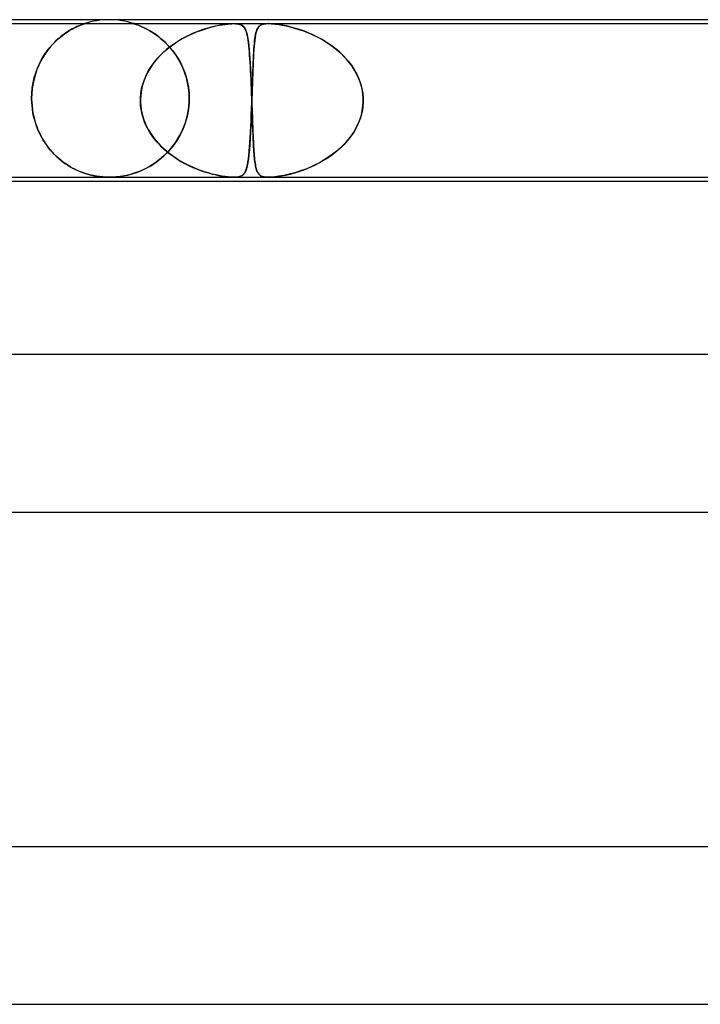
# Model space of a CAD drawing. Header units: millimetres. Extents: x -385 to 385, y -2 to 250.
# Tile 36 of 84: x -65 to -48, y 225 to 250. Entities that reach past the tile are written whole.
import ezdxf

# ---------------------------------------------------------------- set-up
doc = ezdxf.new("R2010")
doc.units = ezdxf.units.MM
doc.layers.add('HIDDEN', color=7, linetype='Continuous')
doc.layers.add('THICK', color=7, linetype='Continuous')

msp = doc.modelspace()

# ---------------------------------------------------------------- linework, layer by layer
at = {"layer": 'HIDDEN'}
for p, q in [((-73.804, 249.9), (-59.839, 249.9)), ((-63.939, 249.764), (-64.005, 249.726)), ((-63.996, 249.731), (-63.927, 249.77)), ((-63.877, 249.796), (-63.939, 249.764)), ((-63.927, 249.77), (-63.863, 249.803)), ((-63.82, 249.823), (-63.877, 249.796)), ((-63.863, 249.803), (-63.804, 249.83)), ((-63.77, 249.845), (-63.82, 249.823)), ((-63.804, 249.83), (-63.753, 249.852)), ((-63.727, 249.863), (-63.77, 249.845)), ((-63.753, 249.852), (-63.71, 249.87)), ((-63.693, 249.876), (-63.727, 249.863)), ((-63.71, 249.87), (-63.676, 249.882)), ((-63.667, 249.885), (-63.693, 249.876)), ((-63.676, 249.882), (-63.652, 249.891)), ((-63.648, 249.892), (-63.667, 249.885)), ((-63.652, 249.891), (-63.636, 249.896)), ((-63.635, 249.896), (-63.648, 249.892)), ((-63.636, 249.896), (-63.628, 249.899)), ((-63.627, 249.899), (-63.635, 249.896)), ((-63.628, 249.899), (-63.625, 249.9)), ((-63.625, 249.9), (-63.627, 249.899)), ((-62.373, 249.899), (-62.375, 249.9)), ((-62.375, 249.9), (-62.373, 249.899)), ((-62.366, 249.897), (-62.373, 249.899)), ((-62.373, 249.899), (-62.367, 249.897)), ((-62.367, 249.897), (-62.356, 249.894)), ((-62.354, 249.893), (-62.366, 249.897)), ((-62.356, 249.894), (-62.34, 249.888)), ((-62.335, 249.887), (-62.354, 249.893)), ((-62.34, 249.888), (-62.315, 249.88)), ((-62.308, 249.877), (-62.335, 249.887)), ((-62.315, 249.88), (-62.282, 249.867)), ((-62.272, 249.863), (-62.308, 249.877)), ((-62.282, 249.867), (-62.239, 249.85)), ((-62.225, 249.845), (-62.272, 249.863)), ((-62.239, 249.85), (-62.187, 249.828)), ((-62.171, 249.821), (-62.225, 249.845)), ((-62.187, 249.828), (-62.128, 249.802)), ((-62.11, 249.793), (-62.171, 249.821)), ((-62.128, 249.802), (-62.065, 249.77)), ((-62.044, 249.759), (-62.11, 249.793)), ((-62.065, 249.77), (-61.996, 249.733)), ((-61.973, 249.719), (-62.044, 249.759)), ((-60.678, 249.729), (-60.575, 249.763)), ((-60.497, 249.787), (-60.622, 249.748)), ((-60.575, 249.763), (-60.477, 249.793)), ((-60.377, 249.82), (-60.497, 249.787)), ((-60.477, 249.793), (-60.383, 249.819)), ((-60.383, 249.819), (-60.294, 249.84)), ((-60.263, 249.847), (-60.377, 249.82)), ((-60.294, 249.84), (-60.212, 249.857)), ((-60.158, 249.867), (-60.263, 249.847)), ((-60.212, 249.857), (-60.135, 249.871)), ((-60.07, 249.881), (-60.158, 249.867)), ((-60.135, 249.871), (-60.065, 249.882)), ((-59.999, 249.89), (-60.07, 249.881)), ((-60.065, 249.882), (-60.001, 249.89)), ((-60.001, 249.89), (-59.942, 249.896)), ((-59.941, 249.896), (-59.999, 249.89)), ((-59.942, 249.896), (-59.887, 249.899)), ((-59.889, 249.899), (-59.941, 249.896)), ((-59.84, 249.9), (-59.889, 249.899)), ((-59.887, 249.899), (-59.837, 249.9)), ((-59.795, 249.899), (-59.84, 249.9)), ((-59.839, 249.9), (-58.955, 249.9)), ((-59.837, 249.9), (-59.793, 249.899)), ((-59.754, 249.896), (-59.795, 249.899)), ((-59.793, 249.899), (-59.755, 249.896)), ((-59.755, 249.896), (-59.719, 249.89)), ((-59.718, 249.89), (-59.754, 249.896)), ((-59.719, 249.89), (-59.683, 249.881)), ((-59.686, 249.882), (-59.718, 249.89)), ((-59.656, 249.871), (-59.686, 249.882)), ((-59.683, 249.881), (-59.648, 249.867)), ((-59.63, 249.857), (-59.656, 249.871)), ((-59.648, 249.867), (-59.615, 249.847)), ((-59.606, 249.84), (-59.63, 249.857)), ((-59.615, 249.847), (-59.586, 249.82)), ((-59.585, 249.819), (-59.606, 249.84)), ((-59.586, 249.82), (-59.562, 249.787)), ((-59.566, 249.793), (-59.585, 249.819)), ((-59.548, 249.763), (-59.566, 249.793)), ((-59.562, 249.787), (-59.541, 249.748)), ((-59.533, 249.729), (-59.548, 249.763)), ((-59.251, 249.74), (-59.238, 249.771)), ((-59.23, 249.784), (-59.247, 249.75)), ((-59.238, 249.771), (-59.222, 249.797)), ((-59.21, 249.814), (-59.23, 249.784)), ((-59.222, 249.797), (-59.205, 249.82)), ((-59.187, 249.839), (-59.21, 249.814)), ((-59.205, 249.82), (-59.185, 249.84)), ((-59.159, 249.86), (-59.187, 249.839)), ((-59.185, 249.84), (-59.16, 249.859)), ((-59.16, 249.859), (-59.125, 249.876)), ((-59.125, 249.876), (-59.159, 249.86)), ((-59.125, 249.876), (-59.081, 249.889)), ((-59.084, 249.888), (-59.125, 249.876)), ((-59.032, 249.896), (-59.084, 249.888)), ((-59.081, 249.889), (-59.024, 249.897)), ((-58.967, 249.9), (-59.032, 249.896)), ((-59.024, 249.897), (-58.955, 249.9)), ((-58.874, 249.897), (-58.955, 249.9)), ((-58.955, 249.9), (-58.877, 249.897)), ((-58.955, 249.9), (-44.989, 249.9)), ((-58.877, 249.897), (-58.791, 249.89)), ((-58.783, 249.889), (-58.874, 249.897)), ((-58.791, 249.89), (-58.699, 249.878)), ((-58.687, 249.876), (-58.783, 249.889)), ((-58.699, 249.878), (-58.606, 249.862)), ((-58.591, 249.859), (-58.687, 249.876)), ((-58.606, 249.862), (-58.507, 249.842)), ((-58.498, 249.84), (-58.591, 249.859)), ((-58.507, 249.842), (-58.403, 249.817)), ((-58.413, 249.82), (-58.498, 249.84)), ((-58.327, 249.797), (-58.413, 249.82)), ((-58.403, 249.817), (-58.295, 249.788)), ((-58.237, 249.771), (-58.327, 249.797)), ((-58.295, 249.788), (-58.184, 249.754)), ((-58.143, 249.74), (-58.237, 249.771)), ((-58.184, 249.754), (-58.069, 249.714)), ((-64.376, 249.439), (-64.299, 249.511)), ((-64.292, 249.518), (-64.363, 249.452)), ((-64.299, 249.511), (-64.221, 249.577)), ((-64.219, 249.578), (-64.292, 249.518)), ((-64.221, 249.577), (-64.144, 249.635)), ((-64.147, 249.633), (-64.219, 249.578)), ((-64.074, 249.683), (-64.147, 249.633)), ((-64.144, 249.635), (-64.068, 249.687)), ((-64.005, 249.726), (-64.074, 249.683)), ((-64.068, 249.687), (-63.996, 249.731)), ((-61.996, 249.733), (-61.924, 249.69)), ((-61.898, 249.673), (-61.973, 249.719)), ((-61.924, 249.69), (-61.85, 249.642)), ((-61.821, 249.621), (-61.898, 249.673)), ((-61.85, 249.642), (-61.774, 249.587)), ((-61.742, 249.562), (-61.821, 249.621)), ((-61.774, 249.587), (-61.697, 249.526)), ((-61.662, 249.497), (-61.742, 249.562)), ((-61.697, 249.526), (-61.619, 249.459)), ((-61.154, 249.512), (-61.288, 249.431)), ((-61.216, 249.476), (-61.11, 249.537)), ((-61.019, 249.584), (-61.154, 249.512)), ((-61.11, 249.537), (-61.001, 249.593)), ((-60.884, 249.647), (-61.019, 249.584)), ((-61.001, 249.593), (-60.891, 249.644)), ((-60.891, 249.644), (-60.784, 249.689)), ((-60.752, 249.701), (-60.884, 249.647)), ((-60.784, 249.689), (-60.678, 249.729)), ((-60.622, 249.748), (-60.752, 249.701)), ((-59.541, 249.748), (-59.523, 249.701)), ((-59.519, 249.689), (-59.533, 249.729)), ((-59.523, 249.701), (-59.507, 249.647)), ((-59.506, 249.644), (-59.519, 249.689)), ((-59.507, 249.647), (-59.492, 249.584)), ((-59.494, 249.593), (-59.506, 249.644)), ((-59.484, 249.537), (-59.494, 249.593)), ((-59.492, 249.584), (-59.48, 249.512)), ((-59.474, 249.476), (-59.484, 249.537)), ((-59.48, 249.512), (-59.468, 249.431)), ((-59.309, 249.461), (-59.301, 249.52)), ((-59.297, 249.548), (-59.306, 249.479)), ((-59.301, 249.52), (-59.293, 249.574)), ((-59.287, 249.608), (-59.297, 249.548)), ((-59.293, 249.574), (-59.285, 249.622)), ((-59.276, 249.662), (-59.287, 249.608)), ((-59.285, 249.622), (-59.275, 249.666)), ((-59.262, 249.709), (-59.276, 249.662)), ((-59.275, 249.666), (-59.264, 249.705)), ((-59.264, 249.705), (-59.251, 249.74)), ((-59.247, 249.75), (-59.262, 249.709)), ((-58.047, 249.705), (-58.143, 249.74)), ((-58.069, 249.714), (-57.95, 249.667)), ((-57.948, 249.666), (-58.047, 249.705)), ((-57.95, 249.667), (-57.828, 249.614)), ((-57.847, 249.622), (-57.948, 249.666)), ((-57.745, 249.574), (-57.847, 249.622)), ((-57.828, 249.614), (-57.705, 249.553)), ((-57.643, 249.52), (-57.745, 249.574)), ((-57.705, 249.553), (-57.582, 249.485)), ((-57.541, 249.461), (-57.643, 249.52)), ((-64.591, 249.188), (-64.522, 249.278)), ((-64.5, 249.304), (-64.566, 249.222)), ((-64.522, 249.278), (-64.45, 249.362)), ((-64.433, 249.381), (-64.5, 249.304)), ((-64.45, 249.362), (-64.376, 249.439)), ((-64.363, 249.452), (-64.433, 249.381)), ((-61.584, 249.426), (-61.662, 249.497)), ((-61.619, 249.459), (-61.542, 249.385)), ((-61.612, 249.183), (-61.519, 249.264)), ((-61.507, 249.348), (-61.584, 249.426)), ((-61.42, 249.34), (-61.547, 249.24)), ((-61.542, 249.385), (-61.467, 249.304)), ((-61.519, 249.264), (-61.421, 249.339)), ((-61.434, 249.265), (-61.507, 249.348)), ((-61.467, 249.304), (-61.393, 249.216)), ((-61.363, 249.176), (-61.434, 249.265)), ((-61.421, 249.339), (-61.32, 249.41)), ((-61.288, 249.431), (-61.42, 249.34)), ((-61.32, 249.41), (-61.216, 249.476)), ((-59.465, 249.41), (-59.474, 249.476)), ((-59.468, 249.431), (-59.457, 249.34)), ((-59.457, 249.339), (-59.465, 249.41)), ((-59.457, 249.34), (-59.448, 249.24)), ((-59.45, 249.264), (-59.457, 249.339)), ((-59.443, 249.183), (-59.45, 249.264)), ((-59.332, 249.172), (-59.327, 249.252)), ((-59.322, 249.321), (-59.328, 249.233)), ((-59.327, 249.252), (-59.321, 249.327)), ((-59.315, 249.404), (-59.322, 249.321)), ((-59.321, 249.327), (-59.315, 249.397)), ((-59.306, 249.479), (-59.315, 249.404)), ((-59.315, 249.397), (-59.309, 249.461)), ((-57.582, 249.485), (-57.459, 249.41)), ((-57.44, 249.397), (-57.541, 249.461)), ((-57.459, 249.41), (-57.34, 249.327)), ((-57.34, 249.327), (-57.44, 249.397)), ((-57.243, 249.252), (-57.34, 249.327)), ((-57.34, 249.327), (-57.227, 249.239)), ((-57.15, 249.172), (-57.243, 249.252)), ((-64.686, 249.043), (-64.74, 248.945)), ((-64.716, 248.99), (-64.656, 249.092)), ((-64.628, 249.135), (-64.686, 249.043)), ((-64.656, 249.092), (-64.591, 249.188)), ((-64.566, 249.222), (-64.628, 249.135)), ((-61.78, 249.013), (-61.882, 248.887)), ((-61.863, 248.912), (-61.785, 249.007)), ((-61.785, 249.007), (-61.701, 249.098)), ((-61.668, 249.131), (-61.78, 249.013)), ((-61.701, 249.098), (-61.612, 249.183)), ((-61.547, 249.24), (-61.668, 249.131)), ((-61.393, 249.216), (-61.323, 249.121)), ((-61.296, 249.082), (-61.363, 249.176)), ((-61.323, 249.121), (-61.257, 249.019)), ((-61.234, 248.981), (-61.296, 249.082)), ((-61.257, 249.019), (-61.195, 248.911)), ((-59.448, 249.24), (-59.438, 249.131)), ((-59.436, 249.098), (-59.443, 249.183)), ((-59.438, 249.131), (-59.43, 249.013)), ((-59.43, 249.007), (-59.436, 249.098)), ((-59.43, 249.013), (-59.422, 248.887)), ((-59.423, 248.912), (-59.43, 249.007)), ((-59.339, 249.044), (-59.344, 248.943)), ((-59.341, 248.998), (-59.337, 249.088)), ((-59.334, 249.141), (-59.339, 249.044)), ((-59.337, 249.088), (-59.332, 249.172)), ((-59.328, 249.233), (-59.334, 249.141)), ((-57.227, 249.239), (-57.122, 249.147)), ((-57.061, 249.088), (-57.15, 249.172)), ((-57.122, 249.147), (-57.024, 249.05)), ((-56.977, 248.998), (-57.061, 249.088)), ((-57.024, 249.05), (-56.935, 248.948)), ((-64.865, 248.651), (-64.821, 248.77)), ((-64.79, 248.842), (-64.835, 248.734)), ((-64.821, 248.77), (-64.771, 248.883)), ((-64.74, 248.945), (-64.79, 248.842)), ((-64.771, 248.883), (-64.716, 248.99)), ((-61.972, 248.754), (-62.05, 248.613)), ((-62, 248.707), (-61.935, 248.812)), ((-61.882, 248.887), (-61.972, 248.754)), ((-61.935, 248.812), (-61.863, 248.912)), ((-61.176, 248.875), (-61.234, 248.981)), ((-61.195, 248.911), (-61.139, 248.796)), ((-61.125, 248.763), (-61.176, 248.875)), ((-61.139, 248.796), (-61.09, 248.676)), ((-61.079, 248.646), (-61.125, 248.763)), ((-59.418, 248.812), (-59.423, 248.912)), ((-59.422, 248.887), (-59.415, 248.754)), ((-59.412, 248.707), (-59.418, 248.812)), ((-59.415, 248.754), (-59.407, 248.613)), ((-59.354, 248.7), (-59.35, 248.804)), ((-59.348, 248.838), (-59.353, 248.729)), ((-59.35, 248.804), (-59.346, 248.904)), ((-59.344, 248.943), (-59.348, 248.838)), ((-59.346, 248.904), (-59.341, 248.998)), ((-56.899, 248.904), (-56.977, 248.998)), ((-56.935, 248.948), (-56.854, 248.843)), ((-56.827, 248.804), (-56.899, 248.904)), ((-56.854, 248.843), (-56.781, 248.733)), ((-56.762, 248.7), (-56.827, 248.804)), ((-64.908, 248.502), (-64.934, 248.381)), ((-64.931, 248.4), (-64.901, 248.528)), ((-64.875, 248.62), (-64.908, 248.502)), ((-64.901, 248.528), (-64.865, 248.651)), ((-64.835, 248.734), (-64.875, 248.62)), ((-62.05, 248.613), (-62.114, 248.466)), ((-62.107, 248.483), (-62.058, 248.597)), ((-62.058, 248.597), (-62, 248.707)), ((-61.09, 248.676), (-61.048, 248.549)), ((-61.04, 248.523), (-61.079, 248.646)), ((-61.048, 248.549), (-61.013, 248.417)), ((-61.009, 248.397), (-61.04, 248.523)), ((-59.407, 248.597), (-59.412, 248.707)), ((-59.407, 248.613), (-59.401, 248.466)), ((-59.401, 248.483), (-59.407, 248.597)), ((-59.362, 248.48), (-59.358, 248.592)), ((-59.357, 248.616), (-59.361, 248.499)), ((-59.358, 248.592), (-59.354, 248.7)), ((-59.353, 248.729), (-59.357, 248.616)), ((-56.781, 248.733), (-56.718, 248.619)), ((-56.704, 248.592), (-56.762, 248.7)), ((-56.718, 248.619), (-56.664, 248.502)), ((-56.655, 248.48), (-56.704, 248.592)), ((-56.664, 248.502), (-56.619, 248.38)), ((-64.965, 248.135), (-64.952, 248.269)), ((-64.954, 248.256), (-64.965, 248.129)), ((-64.934, 248.381), (-64.954, 248.256)), ((-64.952, 248.269), (-64.931, 248.4)), ((-62.161, 248.314), (-62.193, 248.159)), ((-62.177, 248.246), (-62.147, 248.366)), ((-62.114, 248.466), (-62.161, 248.314)), ((-62.147, 248.366), (-62.107, 248.483)), ((-61.013, 248.417), (-60.988, 248.282)), ((-60.986, 248.267), (-61.009, 248.397)), ((-60.988, 248.282), (-60.973, 248.142)), ((-60.972, 248.134), (-60.986, 248.267)), ((-59.396, 248.366), (-59.401, 248.483)), ((-59.401, 248.466), (-59.394, 248.314)), ((-59.392, 248.246), (-59.396, 248.366)), ((-59.394, 248.314), (-59.388, 248.159)), ((-59.369, 248.254), (-59.374, 248.127)), ((-59.37, 248.244), (-59.366, 248.364)), ((-59.365, 248.378), (-59.369, 248.254)), ((-59.366, 248.364), (-59.362, 248.48)), ((-59.361, 248.499), (-59.365, 248.378)), ((-56.614, 248.364), (-56.655, 248.48)), ((-56.619, 248.38), (-56.586, 248.255)), ((-56.583, 248.244), (-56.614, 248.364)), ((-56.586, 248.255), (-56.564, 248.128)), ((-64.969, 248), (-64.965, 248.135)), ((-64.965, 248.129), (-64.969, 248)), ((-64.969, 247.983), (-64.969, 248)), ((-64.969, 248), (-64.969, 247.983)), ((-62.208, 247.983), (-62.207, 248)), ((-62.207, 248), (-62.208, 247.983)), ((-62.193, 248.159), (-62.207, 248)), ((-62.207, 248), (-62.198, 248.124)), ((-62.198, 248.124), (-62.177, 248.246)), ((-60.973, 248.142), (-60.967, 248)), ((-60.967, 248), (-60.972, 248.134)), ((-60.967, 248), (-60.967, 247.983)), ((-60.967, 247.983), (-60.967, 248)), ((-59.387, 248.124), (-59.392, 248.246)), ((-59.388, 248.159), (-59.382, 248)), ((-59.382, 248), (-59.387, 248.124)), ((-59.382, 248), (-59.382, 247.983)), ((-59.382, 247.983), (-59.382, 248)), ((-59.378, 248), (-59.379, 247.983)), ((-59.379, 247.983), (-59.378, 248)), ((-59.374, 248.127), (-59.378, 248)), ((-59.378, 248), (-59.374, 248.122)), ((-59.374, 248.122), (-59.37, 248.244)), ((-56.563, 248.122), (-56.583, 248.244)), ((-56.564, 248.128), (-56.553, 248)), ((-56.553, 248), (-56.563, 248.122)), ((-56.553, 247.983), (-56.553, 248)), ((-56.553, 248), (-56.553, 247.983)), ((-64.969, 247.967), (-64.969, 247.983)), ((-64.969, 247.983), (-64.969, 247.967)), ((-64.969, 247.95), (-64.969, 247.967)), ((-64.969, 247.967), (-64.969, 247.95)), ((-64.968, 247.933), (-64.969, 247.95)), ((-64.969, 247.95), (-64.968, 247.933)), ((-64.967, 247.917), (-64.968, 247.933)), ((-64.968, 247.933), (-64.967, 247.917)), ((-64.967, 247.9), (-64.967, 247.917)), ((-64.967, 247.917), (-64.967, 247.9)), ((-64.967, 247.9), (-64.96, 247.81)), ((-64.96, 247.812), (-64.967, 247.9)), ((-64.95, 247.725), (-64.96, 247.812)), ((-64.96, 247.81), (-64.95, 247.72)), ((-62.208, 247.967), (-62.208, 247.983)), ((-62.208, 247.983), (-62.208, 247.967)), ((-62.208, 247.95), (-62.208, 247.967)), ((-62.208, 247.967), (-62.208, 247.95)), ((-62.208, 247.933), (-62.208, 247.95)), ((-62.208, 247.95), (-62.208, 247.933)), ((-62.208, 247.917), (-62.208, 247.933)), ((-62.208, 247.933), (-62.208, 247.917)), ((-62.207, 247.9), (-62.208, 247.917)), ((-62.208, 247.917), (-62.207, 247.9)), ((-62.202, 247.815), (-62.207, 247.9)), ((-62.207, 247.9), (-62.201, 247.81)), ((-62.191, 247.731), (-62.202, 247.815)), ((-62.201, 247.81), (-62.189, 247.72)), ((-60.987, 247.718), (-60.97, 247.9)), ((-60.97, 247.9), (-60.987, 247.721)), ((-60.969, 247.917), (-60.97, 247.9)), ((-60.97, 247.9), (-60.969, 247.917)), ((-60.968, 247.933), (-60.969, 247.917)), ((-60.969, 247.917), (-60.968, 247.933)), ((-60.967, 247.983), (-60.968, 247.967)), ((-60.968, 247.967), (-60.967, 247.983)), ((-60.968, 247.967), (-60.968, 247.95)), ((-60.968, 247.95), (-60.968, 247.967)), ((-60.968, 247.95), (-60.968, 247.933)), ((-60.968, 247.933), (-60.968, 247.95)), ((-59.381, 247.9), (-59.389, 247.701)), ((-59.387, 247.741), (-59.381, 247.9)), ((-59.382, 247.983), (-59.381, 247.967)), ((-59.381, 247.967), (-59.382, 247.983)), ((-59.381, 247.967), (-59.381, 247.95)), ((-59.381, 247.95), (-59.381, 247.967)), ((-59.381, 247.95), (-59.38, 247.933)), ((-59.38, 247.933), (-59.381, 247.95)), ((-59.38, 247.933), (-59.381, 247.917)), ((-59.381, 247.917), (-59.38, 247.933)), ((-59.381, 247.917), (-59.381, 247.9)), ((-59.381, 247.9), (-59.381, 247.917)), ((-59.379, 247.967), (-59.38, 247.95)), ((-59.38, 247.95), (-59.379, 247.967)), ((-59.38, 247.95), (-59.38, 247.933)), ((-59.38, 247.933), (-59.38, 247.95)), ((-59.38, 247.933), (-59.379, 247.917)), ((-59.379, 247.917), (-59.38, 247.933)), ((-59.379, 247.983), (-59.379, 247.967)), ((-59.379, 247.967), (-59.379, 247.983)), ((-59.379, 247.917), (-59.379, 247.9)), ((-59.379, 247.9), (-59.379, 247.917)), ((-59.379, 247.9), (-59.376, 247.81)), ((-59.376, 247.816), (-59.379, 247.9)), ((-59.373, 247.731), (-59.376, 247.816)), ((-59.376, 247.81), (-59.372, 247.72)), ((-56.553, 247.9), (-56.574, 247.701)), ((-56.568, 247.741), (-56.553, 247.9)), ((-56.552, 247.967), (-56.553, 247.983)), ((-56.553, 247.983), (-56.552, 247.967)), ((-56.553, 247.917), (-56.552, 247.933)), ((-56.552, 247.933), (-56.553, 247.917)), ((-56.553, 247.9), (-56.553, 247.917)), ((-56.553, 247.917), (-56.553, 247.9)), ((-56.552, 247.95), (-56.552, 247.967)), ((-56.552, 247.967), (-56.552, 247.95)), ((-56.552, 247.933), (-56.552, 247.95)), ((-56.552, 247.95), (-56.552, 247.933)), ((-64.937, 247.639), (-64.95, 247.725)), ((-64.95, 247.72), (-64.935, 247.63)), ((-64.92, 247.554), (-64.937, 247.639)), ((-64.935, 247.63), (-64.917, 247.542)), ((-64.899, 247.471), (-64.92, 247.554)), ((-64.917, 247.542), (-64.895, 247.455)), ((-62.176, 247.647), (-62.191, 247.731)), ((-62.189, 247.72), (-62.172, 247.631)), ((-62.155, 247.564), (-62.176, 247.647)), ((-62.172, 247.631), (-62.149, 247.543)), ((-62.13, 247.482), (-62.155, 247.564)), ((-62.149, 247.543), (-62.121, 247.456)), ((-61.072, 247.368), (-61.022, 247.539)), ((-61.021, 247.546), (-61.069, 247.376)), ((-61.022, 247.539), (-60.987, 247.718)), ((-60.987, 247.721), (-61.021, 247.546)), ((-59.396, 247.507), (-59.405, 247.322)), ((-59.4, 247.432), (-59.393, 247.584)), ((-59.389, 247.701), (-59.396, 247.507)), ((-59.393, 247.584), (-59.387, 247.741)), ((-59.37, 247.648), (-59.373, 247.731)), ((-59.372, 247.72), (-59.369, 247.631)), ((-59.367, 247.565), (-59.37, 247.648)), ((-59.369, 247.631), (-59.366, 247.543)), ((-59.364, 247.484), (-59.367, 247.565)), ((-59.366, 247.543), (-59.363, 247.456)), ((-56.623, 247.507), (-56.697, 247.322)), ((-56.65, 247.432), (-56.6, 247.584)), ((-56.574, 247.701), (-56.623, 247.507)), ((-56.6, 247.584), (-56.568, 247.741)), ((-64.875, 247.389), (-64.899, 247.471)), ((-64.895, 247.455), (-64.87, 247.37)), ((-64.848, 247.308), (-64.875, 247.389)), ((-64.87, 247.37), (-64.841, 247.287)), ((-64.819, 247.23), (-64.848, 247.308)), ((-64.841, 247.287), (-64.809, 247.206)), ((-62.101, 247.402), (-62.13, 247.482)), ((-62.121, 247.456), (-62.088, 247.372)), ((-62.067, 247.323), (-62.101, 247.402)), ((-62.088, 247.372), (-62.051, 247.29)), ((-62.028, 247.246), (-62.067, 247.323)), ((-62.051, 247.29), (-62.009, 247.21)), ((-61.136, 247.206), (-61.072, 247.368)), ((-61.069, 247.376), (-61.132, 247.214)), ((-59.405, 247.322), (-59.413, 247.147)), ((-59.413, 247.145), (-59.406, 247.285)), ((-59.406, 247.285), (-59.4, 247.432)), ((-59.361, 247.404), (-59.364, 247.484)), ((-59.363, 247.456), (-59.36, 247.372)), ((-59.359, 247.325), (-59.361, 247.404)), ((-59.36, 247.372), (-59.357, 247.29)), ((-59.356, 247.248), (-59.359, 247.325)), ((-59.357, 247.29), (-59.354, 247.21)), ((-56.794, 247.145), (-56.715, 247.285)), ((-56.697, 247.322), (-56.793, 247.147)), ((-56.715, 247.285), (-56.65, 247.432)), ((-64.786, 247.154), (-64.819, 247.23)), ((-64.809, 247.206), (-64.773, 247.128)), ((-64.751, 247.081), (-64.786, 247.154)), ((-64.773, 247.128), (-64.735, 247.051)), ((-64.713, 247.01), (-64.751, 247.081)), ((-64.735, 247.051), (-64.694, 246.977)), ((-64.673, 246.941), (-64.713, 247.01)), ((-61.986, 247.171), (-62.028, 247.246)), ((-62.009, 247.21), (-61.963, 247.132)), ((-61.941, 247.098), (-61.986, 247.171)), ((-61.963, 247.132), (-61.913, 247.057)), ((-61.891, 247.027), (-61.941, 247.098)), ((-61.913, 247.057), (-61.859, 246.984)), ((-61.839, 246.958), (-61.891, 247.027)), ((-61.299, 246.91), (-61.212, 247.053)), ((-61.207, 247.061), (-61.293, 246.918)), ((-61.212, 247.053), (-61.136, 247.206)), ((-61.132, 247.214), (-61.207, 247.061)), ((-59.429, 246.886), (-59.421, 247.011)), ((-59.413, 247.147), (-59.422, 246.984)), ((-59.421, 247.011), (-59.413, 247.145)), ((-59.353, 247.173), (-59.356, 247.248)), ((-59.354, 247.21), (-59.351, 247.132)), ((-59.35, 247.101), (-59.353, 247.173)), ((-59.351, 247.132), (-59.348, 247.057)), ((-59.347, 247.03), (-59.35, 247.101)), ((-59.348, 247.057), (-59.345, 246.984)), ((-59.344, 246.961), (-59.347, 247.03)), ((-56.991, 246.886), (-56.887, 247.011)), ((-56.793, 247.147), (-56.908, 246.984)), ((-56.887, 247.011), (-56.794, 247.145)), ((-64.694, 246.977), (-64.651, 246.906)), ((-64.63, 246.874), (-64.673, 246.941)), ((-64.651, 246.906), (-64.605, 246.837)), ((-64.586, 246.81), (-64.63, 246.874)), ((-64.605, 246.837), (-64.557, 246.771)), ((-64.539, 246.748), (-64.586, 246.81)), ((-64.557, 246.771), (-64.506, 246.707)), ((-61.859, 246.984), (-61.802, 246.914)), ((-61.783, 246.891), (-61.839, 246.958)), ((-61.802, 246.914), (-61.742, 246.846)), ((-61.724, 246.827), (-61.783, 246.891)), ((-61.742, 246.846), (-61.68, 246.782)), ((-61.663, 246.765), (-61.724, 246.827)), ((-61.68, 246.782), (-61.614, 246.72)), ((-61.599, 246.706), (-61.663, 246.765)), ((-61.499, 246.656), (-61.395, 246.777)), ((-61.389, 246.785), (-61.493, 246.663)), ((-61.395, 246.777), (-61.299, 246.91)), ((-61.293, 246.918), (-61.389, 246.785)), ((-59.446, 246.66), (-59.437, 246.768)), ((-59.432, 246.834), (-59.443, 246.697)), ((-59.437, 246.768), (-59.429, 246.886)), ((-59.422, 246.984), (-59.432, 246.834)), ((-59.345, 246.984), (-59.342, 246.914)), ((-59.341, 246.895), (-59.344, 246.961)), ((-59.342, 246.914), (-59.338, 246.846)), ((-59.337, 246.831), (-59.341, 246.895)), ((-59.338, 246.846), (-59.335, 246.782)), ((-59.334, 246.769), (-59.337, 246.831)), ((-59.335, 246.782), (-59.331, 246.72)), ((-59.33, 246.71), (-59.334, 246.769)), ((-57.228, 246.66), (-57.105, 246.768)), ((-57.039, 246.834), (-57.184, 246.697)), ((-57.105, 246.768), (-56.991, 246.886)), ((-56.908, 246.984), (-57.039, 246.834)), ((-64.491, 246.689), (-64.539, 246.748)), ((-64.506, 246.707), (-64.454, 246.647)), ((-64.441, 246.633), (-64.491, 246.689)), ((-64.454, 246.647), (-64.4, 246.589)), ((-64.389, 246.578), (-64.441, 246.633)), ((-64.4, 246.589), (-64.343, 246.534)), ((-64.336, 246.527), (-64.389, 246.578)), ((-64.343, 246.534), (-64.286, 246.481)), ((-64.282, 246.477), (-64.336, 246.527)), ((-61.725, 246.447), (-61.61, 246.545)), ((-61.604, 246.551), (-61.722, 246.449)), ((-61.614, 246.72), (-61.546, 246.66)), ((-61.61, 246.545), (-61.499, 246.656)), ((-61.493, 246.663), (-61.604, 246.551)), ((-61.533, 246.649), (-61.599, 246.706)), ((-61.546, 246.66), (-61.476, 246.603)), ((-61.464, 246.594), (-61.533, 246.649)), ((-61.476, 246.603), (-61.404, 246.549)), ((-61.394, 246.542), (-61.464, 246.594)), ((-61.404, 246.549), (-61.33, 246.498)), ((-61.321, 246.492), (-61.394, 246.542)), ((-59.455, 246.573), (-59.467, 246.463)), ((-59.467, 246.469), (-59.456, 246.559)), ((-59.456, 246.559), (-59.446, 246.66)), ((-59.443, 246.697), (-59.455, 246.573)), ((-59.331, 246.72), (-59.327, 246.66)), ((-59.327, 246.653), (-59.33, 246.71)), ((-59.327, 246.66), (-59.323, 246.603)), ((-59.323, 246.598), (-59.327, 246.653)), ((-59.323, 246.603), (-59.319, 246.549)), ((-59.318, 246.546), (-59.323, 246.598)), ((-59.319, 246.549), (-59.314, 246.498)), ((-59.314, 246.496), (-59.318, 246.546)), ((-57.339, 246.573), (-57.5, 246.463)), ((-57.492, 246.469), (-57.357, 246.559)), ((-57.357, 246.559), (-57.228, 246.66)), ((-57.184, 246.697), (-57.339, 246.573)), ((-64.286, 246.481), (-64.227, 246.432)), ((-64.226, 246.431), (-64.282, 246.477)), ((-64.227, 246.432), (-64.168, 246.386)), ((-64.168, 246.386), (-64.226, 246.431)), ((-64.168, 246.386), (-64.108, 246.344)), ((-64.11, 246.345), (-64.168, 246.386)), ((-64.05, 246.305), (-64.11, 246.345)), ((-64.108, 246.344), (-64.049, 246.304)), ((-63.99, 246.268), (-64.05, 246.305)), ((-64.049, 246.304), (-63.988, 246.267)), ((-63.93, 246.234), (-63.99, 246.268)), ((-63.988, 246.267), (-63.928, 246.234)), ((-61.974, 246.276), (-62.105, 246.207)), ((-62.078, 246.22), (-61.96, 246.285)), ((-61.846, 246.357), (-61.974, 246.276)), ((-61.96, 246.285), (-61.842, 246.36)), ((-61.722, 246.449), (-61.846, 246.357)), ((-61.842, 246.36), (-61.725, 246.447)), ((-61.33, 246.498), (-61.255, 246.449)), ((-61.247, 246.444), (-61.321, 246.492)), ((-61.255, 246.449), (-61.179, 246.403)), ((-61.172, 246.399), (-61.247, 246.444)), ((-61.179, 246.403), (-61.103, 246.361)), ((-61.095, 246.356), (-61.172, 246.399)), ((-61.103, 246.361), (-61.027, 246.321)), ((-61.017, 246.316), (-61.095, 246.356)), ((-61.027, 246.321), (-60.951, 246.284)), ((-60.938, 246.278), (-61.017, 246.316)), ((-60.951, 246.284), (-60.876, 246.25)), ((-60.86, 246.243), (-60.938, 246.278)), ((-60.876, 246.25), (-60.801, 246.219)), ((-59.521, 246.199), (-59.505, 246.253)), ((-59.497, 246.286), (-59.515, 246.217)), ((-59.505, 246.253), (-59.491, 246.316)), ((-59.481, 246.368), (-59.497, 246.286)), ((-59.491, 246.316), (-59.478, 246.388)), ((-59.467, 246.463), (-59.481, 246.368)), ((-59.478, 246.388), (-59.467, 246.469)), ((-59.314, 246.498), (-59.309, 246.449)), ((-59.309, 246.448), (-59.314, 246.496)), ((-59.309, 246.449), (-59.303, 246.403)), ((-59.303, 246.403), (-59.309, 246.448)), ((-59.303, 246.403), (-59.297, 246.361)), ((-59.297, 246.36), (-59.303, 246.403)), ((-59.297, 246.361), (-59.291, 246.321)), ((-59.291, 246.32), (-59.297, 246.36)), ((-59.291, 246.321), (-59.285, 246.284)), ((-59.284, 246.282), (-59.291, 246.32)), ((-59.285, 246.284), (-59.277, 246.25)), ((-59.276, 246.247), (-59.284, 246.282)), ((-59.277, 246.25), (-59.269, 246.219)), ((-58.034, 246.199), (-57.901, 246.253)), ((-57.827, 246.286), (-57.987, 246.217)), ((-57.901, 246.253), (-57.765, 246.316)), ((-57.663, 246.368), (-57.827, 246.286)), ((-57.765, 246.316), (-57.628, 246.388)), ((-57.5, 246.463), (-57.663, 246.368)), ((-57.628, 246.388), (-57.492, 246.469)), ((-63.87, 246.203), (-63.93, 246.234)), ((-63.928, 246.234), (-63.869, 246.203)), ((-63.81, 246.175), (-63.87, 246.203)), ((-63.869, 246.203), (-63.809, 246.175)), ((-63.751, 246.149), (-63.81, 246.175)), ((-63.809, 246.175), (-63.75, 246.149)), ((-63.692, 246.126), (-63.751, 246.149)), ((-63.75, 246.149), (-63.692, 246.126)), ((-63.692, 246.126), (-63.634, 246.105)), ((-63.634, 246.105), (-63.692, 246.126)), ((-63.634, 246.105), (-63.578, 246.087)), ((-63.577, 246.087), (-63.634, 246.105)), ((-63.578, 246.087), (-63.517, 246.069)), ((-63.52, 246.07), (-63.577, 246.087)), ((-63.462, 246.055), (-63.52, 246.07)), ((-63.517, 246.069), (-63.452, 246.053)), ((-63.397, 246.041), (-63.462, 246.055)), ((-63.452, 246.053), (-63.383, 246.038)), ((-63.325, 246.027), (-63.397, 246.041)), ((-63.383, 246.038), (-63.31, 246.025)), ((-63.247, 246.016), (-63.325, 246.027)), ((-63.31, 246.025), (-63.235, 246.014)), ((-63.166, 246.007), (-63.247, 246.016)), ((-63.235, 246.014), (-63.158, 246.007)), ((-63.082, 246.002), (-63.166, 246.007)), ((-63.158, 246.007), (-63.08, 246.002)), ((-62.997, 246), (-63.082, 246.002)), ((-63.08, 246.002), (-62.999, 246)), ((-62.999, 246), (-62.916, 246.002)), ((-62.91, 246.002), (-62.997, 246)), ((-62.916, 246.002), (-62.832, 246.007)), ((-62.823, 246.008), (-62.91, 246.002)), ((-62.832, 246.007), (-62.739, 246.017)), ((-62.724, 246.019), (-62.823, 246.008)), ((-62.739, 246.017), (-62.636, 246.033)), ((-62.611, 246.037), (-62.724, 246.019)), ((-62.636, 246.033), (-62.527, 246.056)), ((-62.489, 246.065), (-62.611, 246.037)), ((-62.527, 246.056), (-62.417, 246.085)), ((-62.364, 246.102), (-62.489, 246.065)), ((-62.417, 246.085), (-62.306, 246.122)), ((-62.235, 246.149), (-62.364, 246.102)), ((-62.306, 246.122), (-62.194, 246.166)), ((-62.105, 246.207), (-62.235, 246.149)), ((-62.194, 246.166), (-62.078, 246.22)), ((-60.783, 246.211), (-60.86, 246.243)), ((-60.801, 246.219), (-60.728, 246.19)), ((-60.706, 246.182), (-60.783, 246.211)), ((-60.728, 246.19), (-60.656, 246.164)), ((-60.631, 246.156), (-60.706, 246.182)), ((-60.656, 246.164), (-60.585, 246.14)), ((-60.558, 246.131), (-60.631, 246.156)), ((-60.585, 246.14), (-60.516, 246.119)), ((-60.486, 246.11), (-60.558, 246.131)), ((-60.516, 246.119), (-60.449, 246.099)), ((-60.417, 246.09), (-60.486, 246.11)), ((-60.449, 246.099), (-60.385, 246.082)), ((-60.35, 246.073), (-60.417, 246.09)), ((-60.385, 246.082), (-60.323, 246.067)), ((-60.284, 246.058), (-60.35, 246.073)), ((-60.323, 246.067), (-60.259, 246.053)), ((-60.213, 246.043), (-60.284, 246.058)), ((-60.259, 246.053), (-60.189, 246.039)), ((-60.136, 246.029), (-60.213, 246.043)), ((-60.189, 246.039), (-60.115, 246.026)), ((-60.057, 246.017), (-60.136, 246.029)), ((-60.115, 246.026), (-60.041, 246.015)), ((-59.979, 246.008), (-60.057, 246.017)), ((-60.041, 246.015), (-59.968, 246.007)), ((-59.906, 246.002), (-59.979, 246.008)), ((-59.968, 246.007), (-59.9, 246.002)), ((-59.839, 246), (-59.906, 246.002)), ((-59.9, 246.002), (-59.839, 246)), ((-59.777, 246.002), (-59.839, 246)), ((-59.839, 246), (-59.783, 246.002)), ((-59.783, 246.002), (-59.733, 246.007)), ((-59.72, 246.009), (-59.777, 246.002)), ((-59.733, 246.007), (-59.687, 246.017)), ((-59.67, 246.023), (-59.72, 246.009)), ((-59.687, 246.017), (-59.646, 246.033)), ((-59.626, 246.045), (-59.67, 246.023)), ((-59.646, 246.033), (-59.612, 246.054)), ((-59.59, 246.074), (-59.626, 246.045)), ((-59.612, 246.054), (-59.583, 246.081)), ((-59.56, 246.112), (-59.59, 246.074)), ((-59.583, 246.081), (-59.559, 246.114)), ((-59.536, 246.159), (-59.56, 246.112)), ((-59.559, 246.114), (-59.539, 246.153)), ((-59.539, 246.153), (-59.521, 246.199)), ((-59.515, 246.217), (-59.536, 246.159)), ((-59.268, 246.215), (-59.276, 246.247)), ((-59.269, 246.219), (-59.261, 246.19)), ((-59.259, 246.185), (-59.268, 246.215)), ((-59.261, 246.19), (-59.252, 246.164)), ((-59.249, 246.159), (-59.259, 246.185)), ((-59.252, 246.164), (-59.241, 246.14)), ((-59.239, 246.134), (-59.249, 246.159)), ((-59.241, 246.14), (-59.23, 246.119)), ((-59.227, 246.112), (-59.239, 246.134)), ((-59.23, 246.119), (-59.219, 246.099)), ((-59.214, 246.093), (-59.227, 246.112)), ((-59.219, 246.099), (-59.206, 246.082)), ((-59.2, 246.076), (-59.214, 246.093)), ((-59.206, 246.082), (-59.192, 246.067)), ((-59.184, 246.06), (-59.2, 246.076)), ((-59.192, 246.067), (-59.175, 246.053)), ((-59.165, 246.045), (-59.184, 246.06)), ((-59.175, 246.053), (-59.154, 246.039)), ((-59.14, 246.031), (-59.165, 246.045)), ((-59.154, 246.039), (-59.128, 246.026)), ((-59.109, 246.019), (-59.14, 246.031)), ((-59.128, 246.026), (-59.095, 246.015)), ((-59.069, 246.009), (-59.109, 246.019)), ((-59.095, 246.015), (-59.056, 246.007)), ((-59.022, 246.003), (-59.069, 246.009)), ((-59.056, 246.007), (-59.009, 246.002)), ((-58.966, 246), (-59.022, 246.003)), ((-59.009, 246.002), (-58.956, 246)), ((-58.956, 246), (-58.893, 246.002)), ((-58.885, 246.002), (-58.956, 246)), ((-58.893, 246.002), (-58.82, 246.007)), ((-58.798, 246.009), (-58.885, 246.002)), ((-58.82, 246.007), (-58.733, 246.017)), ((-58.693, 246.023), (-58.798, 246.009)), ((-58.733, 246.017), (-58.633, 246.033)), ((-58.57, 246.045), (-58.693, 246.023)), ((-58.633, 246.033), (-58.523, 246.054)), ((-58.435, 246.074), (-58.57, 246.045)), ((-58.523, 246.054), (-58.407, 246.081)), ((-58.292, 246.112), (-58.435, 246.074)), ((-58.407, 246.081), (-58.287, 246.114)), ((-58.143, 246.159), (-58.292, 246.112)), ((-58.287, 246.114), (-58.163, 246.153)), ((-58.163, 246.153), (-58.034, 246.199)), ((-57.987, 246.217), (-58.143, 246.159))]:
    msp.add_line(p, q, dxfattribs=at)
for start, end in [(90, 108.1955), (71.804, 90)]:
    msp.add_arc((-63, 248), 2, start, end, dxfattribs=at)
at = {"layer": 'THICK'}
for p, q in [((0, 250), (-208, 250)), ((-145.657, 246), (-2, 246)), ((-58.958, 246), (-58.959, 246)), ((-58.957, 246), (-58.958, 246)), ((-58.958, 246), (-58.958, 246)), ((-58.956, 246), (-58.957, 246)), ((-58.957, 246), (-58.957, 246)), ((-58.956, 246), (-58.956, 246)), ((-144.972, 245.9), (-29.698, 245.9)), ((0, 241.5), (-213.75, 241.5)), ((-149.893, 237.5), (-1.763, 237.5)), ((0, 229), (-220.5, 229)), ((-154.631, 225), (-1.811, 225))]:
    msp.add_line(p, q, dxfattribs=at)

doc.saveas('drawing.dxf')
